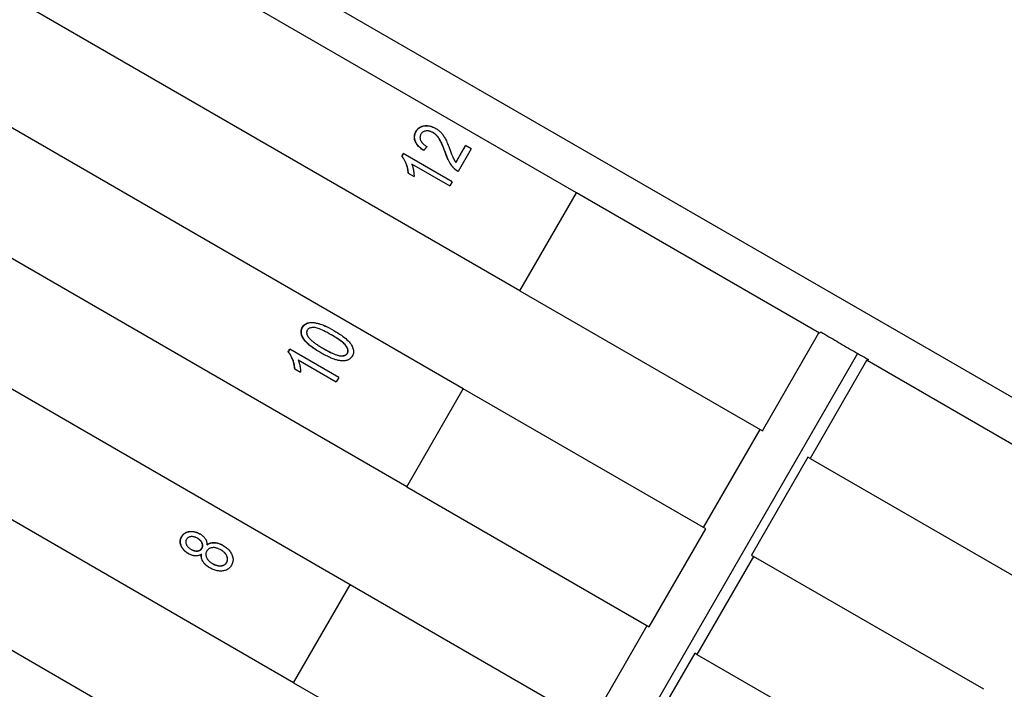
# Model space of a CAD drawing. Header units: millimetres. Extents: x 1993 to 7565, y 908 to 2792.
# Tile 8 of 24: x 2470 to 2505, y 1902 to 1926. Entities that reach past the tile are written whole.
import ezdxf

# ---------------------------------------------------------------- set-up
doc = ezdxf.new("R2010")
doc.units = ezdxf.units.MM
doc.layers.add('DETAIL', color=2, linetype='Continuous')

msp = doc.modelspace()

# ---------------------------------------------------------------- linework, layer by layer
at = {"layer": 'DETAIL'}
for p, q in [((2444.521, 1947.927), (2512.069, 1908.928)), ((2489.939, 1920.038), (2443.797, 1946.678)), ((2487.939, 1916.574), (2441.797, 1943.214)), ((2485.939, 1913.11), (2439.797, 1939.75)), ((2483.939, 1909.645), (2437.797, 1936.286)), ((2481.939, 1906.181), (2435.797, 1932.822)), ((2479.939, 1902.717), (2433.797, 1929.357)), ((2477.939, 1899.253), (2431.797, 1925.893)), ((2484.88, 1922.156), (2484.873, 1922.16)), ((2485.675, 1921.111), (2486.018, 1921.705)), ((2486.222, 1921.587), (2485.759, 1920.786)), ((2486.222, 1921.587), (2486.018, 1921.705)), ((2483.762, 1921.33), (2483.818, 1921.426)), ((2483.771, 1921.325), (2483.762, 1921.33)), ((2485.551, 1920.426), (2483.818, 1921.426)), ((2485.68, 1921.108), (2485.675, 1921.111)), ((2484.114, 1921.056), (2485.465, 1920.276)), ((2483.993, 1920.73), (2484.198, 1920.612)), ((2485.551, 1920.426), (2485.465, 1920.276)), ((2487.939, 1916.574), (2489.939, 1920.038)), ((2498.534, 1915.076), (2489.939, 1920.038)), ((2487.939, 1916.574), (2496.515, 1911.623)), ((2481.279, 1915.011), (2481.272, 1915.015)), ((2496.515, 1911.623), (2498.515, 1915.087)), ((2498.534, 1915.076), (2498.582, 1915.114)), ((2479.748, 1914.41), (2479.804, 1914.506)), ((2481.537, 1913.506), (2479.804, 1914.506)), ((2480.999, 1914.527), (2480.992, 1914.531)), ((2499.883, 1914.359), (2475.606, 1872.31)), ((2479.757, 1914.405), (2479.748, 1914.41)), ((2480.1, 1914.136), (2481.45, 1913.357)), ((2500.271, 1914.14), (2500.223, 1914.101)), ((2479.978, 1913.81), (2480.184, 1913.692)), ((2500.203, 1914.112), (2498.203, 1910.648)), ((2500.223, 1914.101), (2500.203, 1914.112)), ((2508.378, 1909.392), (2500.223, 1914.101)), ((2481.537, 1913.506), (2481.45, 1913.357)), ((2483.939, 1909.645), (2485.939, 1913.11)), ((2494.515, 1908.159), (2485.939, 1913.11)), ((2494.438, 1908.203), (2496.438, 1911.667)), ((2498.126, 1910.692), (2496.126, 1907.228)), ((2498.203, 1910.648), (2498.126, 1910.692)), ((2498.203, 1910.648), (2506.342, 1905.949)), ((2483.939, 1909.645), (2492.515, 1904.694)), ((2492.515, 1904.694), (2494.515, 1908.159)), ((2476.55, 1907.818), (2476.543, 1907.823)), ((2476.882, 1907.593), (2476.875, 1907.597)), ((2476.311, 1907.432), (2476.304, 1907.436)), ((2476.687, 1907.254), (2476.679, 1907.258)), ((2477.371, 1907.411), (2477.365, 1907.415)), ((2496.203, 1907.184), (2494.203, 1903.719)), ((2496.126, 1907.228), (2496.203, 1907.184)), ((2504.342, 1902.485), (2496.203, 1907.184)), ((2477.079, 1906.924), (2477.073, 1906.927)), ((2479.939, 1902.717), (2481.939, 1906.181)), ((2490.515, 1901.23), (2481.939, 1906.181)), ((2490.438, 1901.275), (2492.438, 1904.739)), ((2494.126, 1903.764), (2492.126, 1900.3)), ((2494.203, 1903.719), (2494.126, 1903.764)), ((2494.203, 1903.719), (2502.342, 1899.021)), ((2479.939, 1902.717), (2488.515, 1897.766))]:
    msp.add_line(p, q, dxfattribs=at)
at = {"layer": 'DETAIL', "flags": 128}
for points in [[(2484.54, 1921.527), (2484.502, 1921.553), (2484.467, 1921.579), (2484.434, 1921.606), (2484.403, 1921.633), (2484.374, 1921.66), (2484.348, 1921.688), (2484.324, 1921.716), (2484.302, 1921.744), (2484.282, 1921.772), (2484.265, 1921.801), (2484.25, 1921.83), (2484.238, 1921.859), (2484.228, 1921.888), (2484.22, 1921.917), (2484.214, 1921.947), (2484.211, 1921.976), (2484.21, 1922.005), (2484.212, 1922.034), (2484.215, 1922.063), (2484.221, 1922.092), (2484.23, 1922.121), (2484.241, 1922.15), (2484.254, 1922.179), (2484.269, 1922.208)], [(2484.541, 1921.527), (2484.504, 1921.553), (2484.469, 1921.579), (2484.436, 1921.606), (2484.406, 1921.633), (2484.378, 1921.66), (2484.352, 1921.687), (2484.329, 1921.715), (2484.307, 1921.743), (2484.288, 1921.771), (2484.272, 1921.799), (2484.257, 1921.828), (2484.245, 1921.857), (2484.235, 1921.886), (2484.228, 1921.915), (2484.222, 1921.944), (2484.219, 1921.973), (2484.219, 1922.002), (2484.22, 1922.03), (2484.224, 1922.059), (2484.23, 1922.088), (2484.239, 1922.117), (2484.249, 1922.145), (2484.263, 1922.174), (2484.278, 1922.203)], [(2484.269, 1922.208), (2484.287, 1922.236), (2484.306, 1922.262), (2484.326, 1922.286), (2484.347, 1922.308), (2484.37, 1922.327), (2484.394, 1922.345), (2484.42, 1922.36), (2484.447, 1922.374), (2484.475, 1922.385), (2484.504, 1922.394), (2484.535, 1922.401), (2484.567, 1922.406), (2484.599, 1922.408), (2484.632, 1922.409), (2484.665, 1922.408), (2484.698, 1922.405), (2484.731, 1922.4), (2484.765, 1922.393), (2484.798, 1922.384), (2484.831, 1922.373), (2484.865, 1922.36), (2484.899, 1922.346), (2484.933, 1922.329), (2484.966, 1922.31)], [(2484.278, 1922.203), (2484.295, 1922.231), (2484.314, 1922.257), (2484.334, 1922.281), (2484.356, 1922.302), (2484.378, 1922.322), (2484.402, 1922.34), (2484.427, 1922.355), (2484.454, 1922.368), (2484.482, 1922.38), (2484.511, 1922.389), (2484.541, 1922.396), (2484.573, 1922.401), (2484.606, 1922.403), (2484.638, 1922.404), (2484.671, 1922.403), (2484.704, 1922.401), (2484.737, 1922.396), (2484.77, 1922.389), (2484.803, 1922.38), (2484.836, 1922.37), (2484.87, 1922.357), (2484.903, 1922.343), (2484.937, 1922.326), (2484.97, 1922.308)], [(2484.873, 1922.16), (2484.852, 1922.172), (2484.831, 1922.182), (2484.81, 1922.191), (2484.789, 1922.199), (2484.768, 1922.206), (2484.747, 1922.211), (2484.727, 1922.216), (2484.706, 1922.219), (2484.685, 1922.221), (2484.665, 1922.222), (2484.644, 1922.221), (2484.624, 1922.219), (2484.604, 1922.217), (2484.585, 1922.212), (2484.567, 1922.207), (2484.549, 1922.201), (2484.533, 1922.193), (2484.517, 1922.184), (2484.503, 1922.174), (2484.489, 1922.162), (2484.476, 1922.149), (2484.464, 1922.136), (2484.453, 1922.12), (2484.443, 1922.104)], [(2485.299, 1921.465), (2485.28, 1921.519), (2485.261, 1921.57), (2485.242, 1921.619), (2485.224, 1921.665), (2485.206, 1921.708), (2485.188, 1921.749), (2485.171, 1921.788), (2485.154, 1921.824), (2485.137, 1921.857), (2485.12, 1921.888), (2485.104, 1921.917), (2485.088, 1921.943), (2485.072, 1921.967), (2485.056, 1921.99), (2485.039, 1922.012), (2485.022, 1922.032), (2485.005, 1922.052), (2484.987, 1922.071), (2484.969, 1922.088), (2484.95, 1922.105), (2484.932, 1922.12), (2484.912, 1922.135), (2484.893, 1922.148), (2484.873, 1922.16)], [(2485.306, 1921.461), (2485.287, 1921.515), (2485.268, 1921.566), (2485.249, 1921.615), (2485.231, 1921.661), (2485.213, 1921.704), (2485.195, 1921.745), (2485.178, 1921.784), (2485.161, 1921.82), (2485.144, 1921.853), (2485.127, 1921.884), (2485.111, 1921.913), (2485.095, 1921.938), (2485.08, 1921.962), (2485.063, 1921.985), (2485.047, 1922.007), (2485.03, 1922.028), (2485.012, 1922.048), (2484.995, 1922.067), (2484.977, 1922.084), (2484.958, 1922.101), (2484.939, 1922.116), (2484.92, 1922.13), (2484.9, 1922.144), (2484.88, 1922.156)], [(2484.966, 1922.31), (2484.992, 1922.295), (2485.017, 1922.279), (2485.041, 1922.261), (2485.065, 1922.243), (2485.088, 1922.225), (2485.11, 1922.205), (2485.132, 1922.184), (2485.153, 1922.163), (2485.174, 1922.14), (2485.194, 1922.116), (2485.214, 1922.091), (2485.233, 1922.064), (2485.252, 1922.036), (2485.27, 1922.006), (2485.289, 1921.975), (2485.307, 1921.942), (2485.325, 1921.907), (2485.344, 1921.867), (2485.364, 1921.823), (2485.385, 1921.775), (2485.407, 1921.722), (2485.43, 1921.665), (2485.453, 1921.603), (2485.478, 1921.538)], [(2484.443, 1922.104), (2484.433, 1922.086), (2484.425, 1922.068), (2484.419, 1922.049), (2484.414, 1922.031), (2484.411, 1922.012), (2484.409, 1921.994), (2484.41, 1921.975), (2484.411, 1921.956), (2484.415, 1921.937), (2484.42, 1921.918), (2484.427, 1921.898), (2484.435, 1921.879), (2484.445, 1921.859), (2484.456, 1921.84), (2484.469, 1921.822), (2484.484, 1921.803), (2484.499, 1921.785), (2484.517, 1921.767), (2484.535, 1921.75), (2484.556, 1921.733), (2484.577, 1921.716), (2484.6, 1921.699), (2484.625, 1921.683), (2484.651, 1921.667)], [(2484.651, 1921.667), (2484.646, 1921.661), (2484.642, 1921.655), (2484.637, 1921.649), (2484.633, 1921.643), (2484.628, 1921.638), (2484.623, 1921.632), (2484.619, 1921.626), (2484.614, 1921.62), (2484.61, 1921.614), (2484.605, 1921.608), (2484.6, 1921.603), (2484.596, 1921.597), (2484.591, 1921.591), (2484.586, 1921.585), (2484.582, 1921.579), (2484.577, 1921.573), (2484.573, 1921.568), (2484.568, 1921.562), (2484.563, 1921.556), (2484.559, 1921.55), (2484.554, 1921.544), (2484.55, 1921.538), (2484.545, 1921.532), (2484.54, 1921.527)], [(2485.621, 1920.888), (2485.605, 1920.905), (2485.589, 1920.922), (2485.573, 1920.94), (2485.558, 1920.958), (2485.543, 1920.976), (2485.528, 1920.995), (2485.514, 1921.015), (2485.5, 1921.035), (2485.487, 1921.055), (2485.474, 1921.076), (2485.461, 1921.097), (2485.448, 1921.119), (2485.436, 1921.142), (2485.424, 1921.166), (2485.412, 1921.191), (2485.399, 1921.217), (2485.387, 1921.244), (2485.374, 1921.272), (2485.362, 1921.302), (2485.35, 1921.332), (2485.337, 1921.364), (2485.325, 1921.396), (2485.312, 1921.43), (2485.299, 1921.465)], [(2485.627, 1920.885), (2485.611, 1920.902), (2485.595, 1920.919), (2485.579, 1920.936), (2485.564, 1920.954), (2485.549, 1920.973), (2485.534, 1920.992), (2485.52, 1921.011), (2485.506, 1921.031), (2485.493, 1921.052), (2485.48, 1921.073), (2485.467, 1921.094), (2485.454, 1921.116), (2485.442, 1921.139), (2485.43, 1921.162), (2485.418, 1921.187), (2485.405, 1921.213), (2485.393, 1921.24), (2485.381, 1921.269), (2485.368, 1921.298), (2485.356, 1921.328), (2485.343, 1921.36), (2485.331, 1921.393), (2485.318, 1921.426), (2485.306, 1921.461)], [(2485.478, 1921.538), (2485.492, 1921.501), (2485.504, 1921.467), (2485.516, 1921.434), (2485.528, 1921.404), (2485.538, 1921.376), (2485.548, 1921.35), (2485.558, 1921.326), (2485.567, 1921.305), (2485.575, 1921.286), (2485.582, 1921.268), (2485.589, 1921.253), (2485.596, 1921.24), (2485.601, 1921.229), (2485.608, 1921.217), (2485.614, 1921.206), (2485.62, 1921.195), (2485.627, 1921.184), (2485.633, 1921.173), (2485.64, 1921.162), (2485.646, 1921.152), (2485.653, 1921.141), (2485.66, 1921.131), (2485.667, 1921.121), (2485.675, 1921.111)], [(2485.68, 1921.108), (2485.695, 1921.133), (2485.709, 1921.157), (2485.723, 1921.182), (2485.737, 1921.207), (2485.752, 1921.232), (2485.766, 1921.256), (2485.78, 1921.281), (2485.795, 1921.306), (2485.809, 1921.331), (2485.823, 1921.355), (2485.837, 1921.38), (2485.852, 1921.405), (2485.866, 1921.43), (2485.88, 1921.454), (2485.895, 1921.479), (2485.909, 1921.504), (2485.923, 1921.529), (2485.937, 1921.553), (2485.952, 1921.578), (2485.966, 1921.603), (2485.98, 1921.628), (2485.995, 1921.652), (2486.009, 1921.677), (2486.023, 1921.702)], [(2483.993, 1920.73), (2483.991, 1920.759), (2483.988, 1920.787), (2483.984, 1920.816), (2483.979, 1920.844), (2483.974, 1920.872), (2483.968, 1920.9), (2483.962, 1920.928), (2483.954, 1920.955), (2483.946, 1920.983), (2483.937, 1921.01), (2483.927, 1921.037), (2483.917, 1921.065), (2483.906, 1921.091), (2483.895, 1921.117), (2483.883, 1921.142), (2483.871, 1921.166), (2483.859, 1921.19), (2483.846, 1921.212), (2483.833, 1921.234), (2483.819, 1921.255), (2483.806, 1921.275), (2483.792, 1921.294), (2483.777, 1921.312), (2483.762, 1921.33)], [(2483.771, 1921.325), (2483.773, 1921.329), (2483.776, 1921.333), (2483.778, 1921.337), (2483.78, 1921.341), (2483.783, 1921.345), (2483.785, 1921.349), (2483.787, 1921.353), (2483.79, 1921.357), (2483.792, 1921.361), (2483.794, 1921.365), (2483.797, 1921.369), (2483.799, 1921.373), (2483.801, 1921.377), (2483.804, 1921.381), (2483.806, 1921.385), (2483.808, 1921.389), (2483.81, 1921.393), (2483.813, 1921.397), (2483.815, 1921.401), (2483.817, 1921.405), (2483.82, 1921.409), (2483.822, 1921.413), (2483.824, 1921.417), (2483.827, 1921.421)], [(2484.001, 1920.726), (2483.998, 1920.754), (2483.995, 1920.783), (2483.992, 1920.811), (2483.987, 1920.839), (2483.982, 1920.867), (2483.976, 1920.895), (2483.97, 1920.923), (2483.962, 1920.951), (2483.954, 1920.978), (2483.945, 1921.006), (2483.935, 1921.033), (2483.925, 1921.06), (2483.914, 1921.087), (2483.903, 1921.112), (2483.891, 1921.137), (2483.879, 1921.161), (2483.867, 1921.185), (2483.854, 1921.207), (2483.841, 1921.229), (2483.828, 1921.25), (2483.814, 1921.27), (2483.8, 1921.289), (2483.786, 1921.307), (2483.771, 1921.325)], [(2484.114, 1921.056), (2484.121, 1921.04), (2484.128, 1921.023), (2484.134, 1921.006), (2484.14, 1920.989), (2484.145, 1920.971), (2484.151, 1920.952), (2484.156, 1920.933), (2484.161, 1920.914), (2484.166, 1920.894), (2484.17, 1920.874), (2484.175, 1920.853), (2484.179, 1920.832), (2484.182, 1920.81), (2484.185, 1920.79), (2484.188, 1920.77), (2484.191, 1920.75), (2484.193, 1920.731), (2484.195, 1920.712), (2484.196, 1920.694), (2484.197, 1920.677), (2484.198, 1920.66), (2484.198, 1920.643), (2484.198, 1920.627), (2484.198, 1920.612)], [(2485.759, 1920.786), (2485.753, 1920.79), (2485.746, 1920.793), (2485.74, 1920.797), (2485.734, 1920.801), (2485.728, 1920.805), (2485.722, 1920.808), (2485.715, 1920.812), (2485.71, 1920.816), (2485.704, 1920.82), (2485.698, 1920.825), (2485.692, 1920.829), (2485.686, 1920.833), (2485.68, 1920.837), (2485.675, 1920.842), (2485.669, 1920.846), (2485.664, 1920.851), (2485.658, 1920.855), (2485.653, 1920.86), (2485.647, 1920.864), (2485.642, 1920.869), (2485.637, 1920.874), (2485.632, 1920.879), (2485.627, 1920.883), (2485.621, 1920.888)], [(2485.752, 1920.79), (2485.746, 1920.794), (2485.74, 1920.797), (2485.734, 1920.801), (2485.729, 1920.804), (2485.723, 1920.808), (2485.718, 1920.811), (2485.712, 1920.815), (2485.707, 1920.819), (2485.702, 1920.823), (2485.696, 1920.826), (2485.691, 1920.83), (2485.686, 1920.834), (2485.681, 1920.838), (2485.676, 1920.842), (2485.67, 1920.846), (2485.665, 1920.85), (2485.66, 1920.855), (2485.656, 1920.859), (2485.651, 1920.863), (2485.646, 1920.867), (2485.641, 1920.872), (2485.636, 1920.876), (2485.632, 1920.881), (2485.627, 1920.885)], [(2480.904, 1914.378), (2480.83, 1914.422), (2480.76, 1914.465), (2480.695, 1914.507), (2480.634, 1914.549), (2480.578, 1914.589), (2480.526, 1914.629), (2480.479, 1914.668), (2480.436, 1914.707), (2480.398, 1914.745), (2480.363, 1914.782), (2480.331, 1914.82), (2480.303, 1914.857), (2480.278, 1914.894), (2480.257, 1914.931), (2480.239, 1914.968), (2480.225, 1915.004), (2480.214, 1915.04), (2480.208, 1915.076), (2480.205, 1915.111), (2480.207, 1915.146), (2480.212, 1915.181), (2480.221, 1915.215), (2480.235, 1915.249), (2480.252, 1915.283)], [(2480.904, 1914.378), (2480.831, 1914.421), (2480.761, 1914.464), (2480.697, 1914.506), (2480.637, 1914.547), (2480.581, 1914.588), (2480.53, 1914.628), (2480.484, 1914.666), (2480.442, 1914.705), (2480.404, 1914.742), (2480.369, 1914.78), (2480.338, 1914.817), (2480.31, 1914.854), (2480.286, 1914.891), (2480.265, 1914.928), (2480.247, 1914.964), (2480.233, 1915), (2480.223, 1915.036), (2480.216, 1915.072), (2480.214, 1915.107), (2480.215, 1915.142), (2480.221, 1915.176), (2480.23, 1915.21), (2480.243, 1915.244), (2480.26, 1915.278)], [(2480.252, 1915.283), (2480.272, 1915.313), (2480.294, 1915.341), (2480.318, 1915.365), (2480.345, 1915.387), (2480.374, 1915.405), (2480.406, 1915.421), (2480.44, 1915.433), (2480.475, 1915.442), (2480.513, 1915.449), (2480.553, 1915.452), (2480.594, 1915.452), (2480.637, 1915.45), (2480.683, 1915.444), (2480.73, 1915.436), (2480.779, 1915.425), (2480.83, 1915.412), (2480.883, 1915.396), (2480.937, 1915.377), (2480.995, 1915.354), (2481.058, 1915.327), (2481.126, 1915.295), (2481.2, 1915.258), (2481.278, 1915.216), (2481.361, 1915.169)], [(2480.26, 1915.278), (2480.28, 1915.308), (2480.302, 1915.336), (2480.327, 1915.36), (2480.353, 1915.381), (2480.382, 1915.4), (2480.414, 1915.415), (2480.447, 1915.428), (2480.483, 1915.437), (2480.52, 1915.444), (2480.56, 1915.447), (2480.601, 1915.448), (2480.644, 1915.445), (2480.689, 1915.44), (2480.736, 1915.432), (2480.784, 1915.421), (2480.835, 1915.408), (2480.887, 1915.392), (2480.942, 1915.374), (2480.999, 1915.352), (2481.061, 1915.325), (2481.129, 1915.293), (2481.201, 1915.256), (2481.278, 1915.215), (2481.361, 1915.169)], [(2480.425, 1915.179), (2480.42, 1915.17), (2480.416, 1915.162), (2480.413, 1915.153), (2480.41, 1915.144), (2480.407, 1915.135), (2480.405, 1915.126), (2480.403, 1915.117), (2480.402, 1915.108), (2480.402, 1915.098), (2480.402, 1915.089), (2480.402, 1915.079), (2480.403, 1915.069), (2480.404, 1915.06), (2480.406, 1915.05), (2480.409, 1915.04), (2480.412, 1915.029), (2480.415, 1915.019), (2480.419, 1915.009), (2480.424, 1914.998), (2480.429, 1914.988), (2480.434, 1914.977), (2480.44, 1914.966), (2480.447, 1914.955), (2480.454, 1914.944)], [(2481.272, 1915.015), (2481.203, 1915.055), (2481.137, 1915.091), (2481.074, 1915.124), (2481.015, 1915.153), (2480.96, 1915.18), (2480.907, 1915.203), (2480.859, 1915.223), (2480.813, 1915.239), (2480.771, 1915.252), (2480.733, 1915.262), (2480.697, 1915.269), (2480.666, 1915.272), (2480.636, 1915.273), (2480.609, 1915.273), (2480.583, 1915.271), (2480.559, 1915.267), (2480.536, 1915.261), (2480.515, 1915.254), (2480.496, 1915.246), (2480.479, 1915.236), (2480.463, 1915.224), (2480.448, 1915.211), (2480.436, 1915.196), (2480.425, 1915.179)], [(2481.361, 1915.169), (2481.434, 1915.125), (2481.504, 1915.082), (2481.569, 1915.04), (2481.629, 1914.999), (2481.685, 1914.959), (2481.737, 1914.919), (2481.784, 1914.88), (2481.827, 1914.842), (2481.865, 1914.804), (2481.9, 1914.766), (2481.932, 1914.729), (2481.961, 1914.691), (2481.985, 1914.654), (2482.007, 1914.617), (2482.025, 1914.58), (2482.039, 1914.544), (2482.05, 1914.507), (2482.057, 1914.471), (2482.059, 1914.436), (2482.058, 1914.401), (2482.053, 1914.366), (2482.044, 1914.332), (2482.031, 1914.299), (2482.014, 1914.265)], [(2480.454, 1914.944), (2480.464, 1914.93), (2480.475, 1914.915), (2480.487, 1914.901), (2480.501, 1914.886), (2480.515, 1914.871), (2480.53, 1914.855), (2480.547, 1914.84), (2480.564, 1914.824), (2480.583, 1914.807), (2480.603, 1914.791), (2480.624, 1914.774), (2480.645, 1914.757), (2480.668, 1914.74), (2480.692, 1914.722), (2480.718, 1914.704), (2480.744, 1914.686), (2480.771, 1914.668), (2480.799, 1914.649), (2480.829, 1914.63), (2480.859, 1914.611), (2480.891, 1914.591), (2480.924, 1914.571), (2480.958, 1914.551), (2480.992, 1914.531)], [(2481.84, 1914.366), (2481.848, 1914.383), (2481.855, 1914.401), (2481.859, 1914.42), (2481.861, 1914.439), (2481.861, 1914.459), (2481.859, 1914.48), (2481.854, 1914.501), (2481.847, 1914.523), (2481.838, 1914.546), (2481.827, 1914.57), (2481.814, 1914.594), (2481.798, 1914.619), (2481.779, 1914.645), (2481.755, 1914.672), (2481.727, 1914.7), (2481.695, 1914.73), (2481.658, 1914.761), (2481.616, 1914.794), (2481.57, 1914.827), (2481.52, 1914.862), (2481.464, 1914.899), (2481.405, 1914.936), (2481.341, 1914.975), (2481.272, 1915.015)], [(2481.845, 1914.362), (2481.854, 1914.38), (2481.861, 1914.398), (2481.865, 1914.416), (2481.867, 1914.436), (2481.867, 1914.456), (2481.864, 1914.476), (2481.86, 1914.498), (2481.853, 1914.52), (2481.844, 1914.543), (2481.833, 1914.566), (2481.819, 1914.59), (2481.804, 1914.615), (2481.785, 1914.641), (2481.761, 1914.668), (2481.733, 1914.697), (2481.701, 1914.727), (2481.664, 1914.758), (2481.622, 1914.79), (2481.576, 1914.824), (2481.526, 1914.859), (2481.471, 1914.895), (2481.412, 1914.932), (2481.348, 1914.971), (2481.279, 1915.011)], [(2498.582, 1915.114), (2498.652, 1915.073), (2498.722, 1915.032), (2498.792, 1914.99), (2498.862, 1914.949), (2498.932, 1914.908), (2499.002, 1914.867), (2499.072, 1914.826), (2499.143, 1914.785), (2499.213, 1914.744), (2499.283, 1914.704), (2499.353, 1914.663), (2499.424, 1914.622), (2499.494, 1914.582), (2499.564, 1914.541), (2499.635, 1914.501), (2499.705, 1914.46), (2499.776, 1914.42), (2499.847, 1914.38), (2499.917, 1914.34), (2499.988, 1914.299), (2500.058, 1914.259), (2500.129, 1914.219), (2500.2, 1914.179), (2500.271, 1914.14)], [(2479.757, 1914.405), (2479.759, 1914.409), (2479.761, 1914.413), (2479.764, 1914.417), (2479.766, 1914.421), (2479.768, 1914.425), (2479.771, 1914.429), (2479.773, 1914.433), (2479.775, 1914.437), (2479.777, 1914.441), (2479.78, 1914.445), (2479.782, 1914.449), (2479.784, 1914.453), (2479.787, 1914.457), (2479.789, 1914.461), (2479.791, 1914.465), (2479.794, 1914.469), (2479.796, 1914.473), (2479.798, 1914.477), (2479.801, 1914.481), (2479.803, 1914.485), (2479.805, 1914.489), (2479.808, 1914.493), (2479.81, 1914.497), (2479.812, 1914.501)], [(2480.992, 1914.531), (2481.062, 1914.492), (2481.128, 1914.455), (2481.19, 1914.423), (2481.249, 1914.393), (2481.305, 1914.367), (2481.357, 1914.344), (2481.406, 1914.324), (2481.452, 1914.307), (2481.494, 1914.294), (2481.533, 1914.284), (2481.568, 1914.277), (2481.6, 1914.274), (2481.629, 1914.273), (2481.657, 1914.273), (2481.682, 1914.275), (2481.707, 1914.279), (2481.729, 1914.284), (2481.75, 1914.291), (2481.769, 1914.3), (2481.787, 1914.31), (2481.802, 1914.321), (2481.817, 1914.335), (2481.829, 1914.349), (2481.84, 1914.366)], [(2480.999, 1914.527), (2481.069, 1914.488), (2481.134, 1914.452), (2481.197, 1914.419), (2481.256, 1914.389), (2481.312, 1914.363), (2481.364, 1914.34), (2481.413, 1914.32), (2481.458, 1914.304), (2481.5, 1914.29), (2481.539, 1914.28), (2481.574, 1914.274), (2481.606, 1914.27), (2481.635, 1914.269), (2481.662, 1914.27), (2481.688, 1914.272), (2481.712, 1914.276), (2481.735, 1914.281), (2481.756, 1914.288), (2481.775, 1914.296), (2481.792, 1914.306), (2481.808, 1914.318), (2481.822, 1914.331), (2481.835, 1914.346), (2481.845, 1914.362)], [(2479.978, 1913.81), (2479.976, 1913.839), (2479.973, 1913.867), (2479.969, 1913.896), (2479.965, 1913.924), (2479.96, 1913.952), (2479.954, 1913.98), (2479.947, 1914.008), (2479.94, 1914.035), (2479.931, 1914.063), (2479.922, 1914.09), (2479.913, 1914.118), (2479.902, 1914.145), (2479.891, 1914.171), (2479.88, 1914.197), (2479.868, 1914.222), (2479.856, 1914.246), (2479.844, 1914.27), (2479.831, 1914.292), (2479.818, 1914.314), (2479.805, 1914.335), (2479.791, 1914.355), (2479.777, 1914.374), (2479.763, 1914.392), (2479.748, 1914.41)], [(2479.986, 1913.806), (2479.984, 1913.834), (2479.981, 1913.863), (2479.977, 1913.891), (2479.973, 1913.919), (2479.968, 1913.947), (2479.962, 1913.975), (2479.955, 1914.003), (2479.948, 1914.031), (2479.94, 1914.058), (2479.931, 1914.086), (2479.921, 1914.113), (2479.911, 1914.14), (2479.9, 1914.167), (2479.888, 1914.192), (2479.877, 1914.217), (2479.865, 1914.242), (2479.852, 1914.265), (2479.84, 1914.287), (2479.827, 1914.309), (2479.813, 1914.33), (2479.8, 1914.35), (2479.786, 1914.369), (2479.771, 1914.387), (2479.757, 1914.405)], [(2480.1, 1914.136), (2480.107, 1914.12), (2480.113, 1914.103), (2480.119, 1914.086), (2480.125, 1914.069), (2480.131, 1914.051), (2480.136, 1914.032), (2480.142, 1914.013), (2480.147, 1913.994), (2480.151, 1913.974), (2480.156, 1913.954), (2480.16, 1913.933), (2480.164, 1913.912), (2480.168, 1913.891), (2480.171, 1913.87), (2480.174, 1913.85), (2480.176, 1913.83), (2480.179, 1913.811), (2480.18, 1913.793), (2480.182, 1913.774), (2480.183, 1913.757), (2480.184, 1913.74), (2480.184, 1913.723), (2480.184, 1913.707), (2480.184, 1913.692)], [(2481.677, 1914.092), (2481.652, 1914.093), (2481.627, 1914.095), (2481.602, 1914.098), (2481.575, 1914.101), (2481.548, 1914.106), (2481.521, 1914.112), (2481.492, 1914.119), (2481.463, 1914.126), (2481.433, 1914.135), (2481.403, 1914.144), (2481.372, 1914.155), (2481.34, 1914.166), (2481.307, 1914.179), (2481.274, 1914.192), (2481.24, 1914.206), (2481.206, 1914.221), (2481.17, 1914.238), (2481.134, 1914.255), (2481.098, 1914.273), (2481.06, 1914.292), (2481.022, 1914.312), (2480.984, 1914.333), (2480.944, 1914.355), (2480.904, 1914.378)], [(2482.014, 1914.265), (2482.005, 1914.251), (2481.996, 1914.237), (2481.986, 1914.224), (2481.976, 1914.212), (2481.966, 1914.2), (2481.955, 1914.189), (2481.943, 1914.178), (2481.931, 1914.168), (2481.919, 1914.159), (2481.906, 1914.15), (2481.893, 1914.142), (2481.879, 1914.134), (2481.864, 1914.127), (2481.85, 1914.121), (2481.834, 1914.115), (2481.819, 1914.11), (2481.803, 1914.106), (2481.786, 1914.102), (2481.769, 1914.099), (2481.751, 1914.096), (2481.733, 1914.094), (2481.715, 1914.093), (2481.696, 1914.092), (2481.677, 1914.092)], [(2476.223, 1907.279), (2476.193, 1907.297), (2476.164, 1907.317), (2476.136, 1907.337), (2476.11, 1907.358), (2476.086, 1907.38), (2476.064, 1907.402), (2476.043, 1907.426), (2476.023, 1907.45), (2476.006, 1907.476), (2475.989, 1907.502), (2475.975, 1907.528), (2475.962, 1907.556), (2475.951, 1907.584), (2475.942, 1907.612), (2475.935, 1907.64), (2475.931, 1907.668), (2475.929, 1907.695), (2475.93, 1907.722), (2475.932, 1907.749), (2475.937, 1907.776), (2475.944, 1907.803), (2475.954, 1907.83), (2475.965, 1907.856), (2475.979, 1907.882)], [(2476.227, 1907.276), (2476.197, 1907.295), (2476.168, 1907.314), (2476.141, 1907.334), (2476.116, 1907.355), (2476.092, 1907.377), (2476.07, 1907.4), (2476.049, 1907.423), (2476.03, 1907.448), (2476.013, 1907.473), (2475.997, 1907.499), (2475.982, 1907.526), (2475.969, 1907.553), (2475.959, 1907.581), (2475.95, 1907.609), (2475.944, 1907.636), (2475.94, 1907.664), (2475.938, 1907.691), (2475.938, 1907.718), (2475.941, 1907.745), (2475.946, 1907.772), (2475.953, 1907.799), (2475.962, 1907.825), (2475.974, 1907.851), (2475.988, 1907.877)], [(2475.979, 1907.882), (2475.995, 1907.908), (2476.013, 1907.932), (2476.031, 1907.954), (2476.051, 1907.973), (2476.073, 1907.991), (2476.095, 1908.007), (2476.119, 1908.021), (2476.144, 1908.034), (2476.171, 1908.044), (2476.198, 1908.052), (2476.228, 1908.059), (2476.258, 1908.063), (2476.289, 1908.066), (2476.32, 1908.066), (2476.351, 1908.065), (2476.382, 1908.063), (2476.414, 1908.058), (2476.445, 1908.052), (2476.476, 1908.043), (2476.507, 1908.033), (2476.538, 1908.022), (2476.57, 1908.008), (2476.601, 1907.993), (2476.632, 1907.975)], [(2475.988, 1907.877), (2476.004, 1907.903), (2476.021, 1907.927), (2476.04, 1907.948), (2476.059, 1907.968), (2476.081, 1907.986), (2476.103, 1908.002), (2476.127, 1908.016), (2476.152, 1908.028), (2476.178, 1908.039), (2476.205, 1908.047), (2476.234, 1908.053), (2476.264, 1908.058), (2476.295, 1908.061), (2476.326, 1908.062), (2476.357, 1908.061), (2476.388, 1908.058), (2476.419, 1908.054), (2476.45, 1908.048), (2476.481, 1908.04), (2476.512, 1908.03), (2476.543, 1908.018), (2476.574, 1908.005), (2476.605, 1907.99), (2476.636, 1907.973)], [(2476.543, 1907.823), (2476.523, 1907.834), (2476.504, 1907.843), (2476.485, 1907.852), (2476.466, 1907.859), (2476.447, 1907.865), (2476.428, 1907.87), (2476.409, 1907.875), (2476.39, 1907.878), (2476.371, 1907.88), (2476.352, 1907.881), (2476.334, 1907.881), (2476.315, 1907.88), (2476.297, 1907.877), (2476.279, 1907.874), (2476.263, 1907.87), (2476.247, 1907.864), (2476.233, 1907.858), (2476.219, 1907.851), (2476.206, 1907.842), (2476.194, 1907.833), (2476.183, 1907.822), (2476.172, 1907.811), (2476.163, 1907.798), (2476.154, 1907.785)], [(2476.632, 1907.975), (2476.652, 1907.964), (2476.671, 1907.952), (2476.689, 1907.939), (2476.706, 1907.926), (2476.722, 1907.913), (2476.738, 1907.9), (2476.753, 1907.886), (2476.767, 1907.871), (2476.78, 1907.857), (2476.793, 1907.842), (2476.804, 1907.826), (2476.815, 1907.811), (2476.825, 1907.795), (2476.834, 1907.778), (2476.843, 1907.762), (2476.85, 1907.745), (2476.856, 1907.727), (2476.862, 1907.71), (2476.866, 1907.692), (2476.87, 1907.673), (2476.873, 1907.655), (2476.875, 1907.636), (2476.875, 1907.617), (2476.875, 1907.597)], [(2476.154, 1907.785), (2476.147, 1907.77), (2476.14, 1907.756), (2476.135, 1907.741), (2476.132, 1907.726), (2476.13, 1907.711), (2476.129, 1907.695), (2476.129, 1907.68), (2476.13, 1907.664), (2476.133, 1907.648), (2476.138, 1907.632), (2476.143, 1907.615), (2476.15, 1907.599), (2476.158, 1907.582), (2476.167, 1907.566), (2476.177, 1907.551), (2476.188, 1907.536), (2476.199, 1907.522), (2476.211, 1907.508), (2476.225, 1907.495), (2476.239, 1907.482), (2476.254, 1907.47), (2476.269, 1907.458), (2476.286, 1907.447), (2476.304, 1907.436)], [(2476.695, 1907.474), (2476.703, 1907.489), (2476.71, 1907.504), (2476.715, 1907.518), (2476.718, 1907.534), (2476.721, 1907.549), (2476.722, 1907.564), (2476.721, 1907.58), (2476.72, 1907.595), (2476.717, 1907.611), (2476.713, 1907.627), (2476.707, 1907.644), (2476.7, 1907.66), (2476.692, 1907.676), (2476.683, 1907.692), (2476.673, 1907.707), (2476.662, 1907.722), (2476.65, 1907.736), (2476.638, 1907.75), (2476.624, 1907.763), (2476.61, 1907.776), (2476.594, 1907.789), (2476.578, 1907.8), (2476.561, 1907.812), (2476.543, 1907.823)], [(2476.703, 1907.47), (2476.71, 1907.485), (2476.717, 1907.499), (2476.722, 1907.514), (2476.726, 1907.529), (2476.728, 1907.545), (2476.729, 1907.56), (2476.729, 1907.575), (2476.727, 1907.591), (2476.724, 1907.607), (2476.72, 1907.623), (2476.714, 1907.639), (2476.707, 1907.656), (2476.699, 1907.672), (2476.69, 1907.687), (2476.681, 1907.703), (2476.67, 1907.717), (2476.658, 1907.732), (2476.645, 1907.746), (2476.632, 1907.759), (2476.617, 1907.772), (2476.602, 1907.784), (2476.586, 1907.796), (2476.568, 1907.807), (2476.55, 1907.818)], [(2476.875, 1907.597), (2476.895, 1907.61), (2476.915, 1907.622), (2476.935, 1907.632), (2476.956, 1907.642), (2476.977, 1907.65), (2476.999, 1907.656), (2477.022, 1907.662), (2477.044, 1907.666), (2477.068, 1907.669), (2477.091, 1907.671), (2477.116, 1907.671), (2477.14, 1907.671), (2477.165, 1907.669), (2477.191, 1907.665), (2477.216, 1907.661), (2477.241, 1907.656), (2477.267, 1907.649), (2477.293, 1907.641), (2477.319, 1907.632), (2477.345, 1907.622), (2477.371, 1907.611), (2477.398, 1907.598), (2477.424, 1907.585), (2477.451, 1907.57)], [(2476.882, 1907.593), (2476.902, 1907.606), (2476.922, 1907.618), (2476.942, 1907.628), (2476.963, 1907.637), (2476.984, 1907.645), (2477.006, 1907.652), (2477.028, 1907.658), (2477.05, 1907.662), (2477.074, 1907.665), (2477.097, 1907.667), (2477.121, 1907.667), (2477.146, 1907.667), (2477.171, 1907.665), (2477.196, 1907.662), (2477.221, 1907.658), (2477.246, 1907.652), (2477.272, 1907.646), (2477.297, 1907.638), (2477.323, 1907.629), (2477.349, 1907.619), (2477.375, 1907.608), (2477.401, 1907.596), (2477.427, 1907.582), (2477.454, 1907.568)], [(2477.451, 1907.57), (2477.487, 1907.548), (2477.521, 1907.525), (2477.553, 1907.501), (2477.583, 1907.477), (2477.612, 1907.451), (2477.638, 1907.425), (2477.663, 1907.397), (2477.686, 1907.368), (2477.707, 1907.339), (2477.726, 1907.308), (2477.744, 1907.277), (2477.759, 1907.245), (2477.772, 1907.212), (2477.783, 1907.179), (2477.791, 1907.147), (2477.796, 1907.115), (2477.799, 1907.084), (2477.799, 1907.052), (2477.796, 1907.021), (2477.791, 1906.99), (2477.783, 1906.959), (2477.773, 1906.929), (2477.759, 1906.899), (2477.744, 1906.869)], [(2476.679, 1907.258), (2476.662, 1907.248), (2476.645, 1907.239), (2476.628, 1907.23), (2476.61, 1907.223), (2476.592, 1907.217), (2476.574, 1907.212), (2476.556, 1907.207), (2476.537, 1907.204), (2476.519, 1907.202), (2476.5, 1907.2), (2476.481, 1907.2), (2476.462, 1907.201), (2476.443, 1907.202), (2476.423, 1907.205), (2476.404, 1907.208), (2476.384, 1907.212), (2476.364, 1907.217), (2476.345, 1907.223), (2476.325, 1907.23), (2476.305, 1907.238), (2476.284, 1907.247), (2476.264, 1907.257), (2476.244, 1907.267), (2476.223, 1907.279)], [(2476.304, 1907.436), (2476.324, 1907.425), (2476.344, 1907.415), (2476.364, 1907.406), (2476.384, 1907.398), (2476.403, 1907.392), (2476.423, 1907.386), (2476.442, 1907.381), (2476.461, 1907.378), (2476.48, 1907.376), (2476.498, 1907.375), (2476.517, 1907.375), (2476.535, 1907.376), (2476.553, 1907.378), (2476.57, 1907.381), (2476.586, 1907.386), (2476.601, 1907.391), (2476.616, 1907.398), (2476.63, 1907.405), (2476.643, 1907.414), (2476.655, 1907.424), (2476.666, 1907.435), (2476.677, 1907.447), (2476.687, 1907.46), (2476.695, 1907.474)], [(2476.311, 1907.432), (2476.332, 1907.421), (2476.352, 1907.411), (2476.372, 1907.402), (2476.391, 1907.394), (2476.411, 1907.387), (2476.43, 1907.382), (2476.449, 1907.377), (2476.468, 1907.374), (2476.487, 1907.371), (2476.506, 1907.37), (2476.524, 1907.37), (2476.543, 1907.371), (2476.56, 1907.374), (2476.577, 1907.377), (2476.593, 1907.381), (2476.609, 1907.387), (2476.623, 1907.393), (2476.637, 1907.401), (2476.65, 1907.41), (2476.662, 1907.42), (2476.674, 1907.431), (2476.684, 1907.443), (2476.694, 1907.456), (2476.703, 1907.47)], [(2476.983, 1906.775), (2476.956, 1906.791), (2476.929, 1906.808), (2476.904, 1906.825), (2476.881, 1906.843), (2476.858, 1906.861), (2476.837, 1906.879), (2476.817, 1906.898), (2476.798, 1906.917), (2476.781, 1906.937), (2476.764, 1906.957), (2476.749, 1906.977), (2476.735, 1906.998), (2476.723, 1907.019), (2476.712, 1907.04), (2476.702, 1907.061), (2476.694, 1907.083), (2476.687, 1907.104), (2476.682, 1907.126), (2476.678, 1907.148), (2476.675, 1907.169), (2476.674, 1907.191), (2476.675, 1907.214), (2476.676, 1907.236), (2476.679, 1907.258)], [(2476.986, 1906.773), (2476.959, 1906.789), (2476.933, 1906.806), (2476.908, 1906.823), (2476.885, 1906.841), (2476.863, 1906.859), (2476.842, 1906.877), (2476.822, 1906.896), (2476.803, 1906.915), (2476.786, 1906.934), (2476.77, 1906.954), (2476.755, 1906.974), (2476.741, 1906.995), (2476.729, 1907.016), (2476.718, 1907.037), (2476.709, 1907.058), (2476.701, 1907.079), (2476.694, 1907.101), (2476.689, 1907.122), (2476.685, 1907.144), (2476.682, 1907.166), (2476.681, 1907.188), (2476.682, 1907.21), (2476.683, 1907.232), (2476.687, 1907.254)], [(2476.867, 1907.37), (2476.857, 1907.352), (2476.85, 1907.334), (2476.844, 1907.316), (2476.84, 1907.297), (2476.837, 1907.278), (2476.836, 1907.259), (2476.837, 1907.24), (2476.839, 1907.22), (2476.843, 1907.2), (2476.849, 1907.18), (2476.856, 1907.16), (2476.865, 1907.139), (2476.875, 1907.118), (2476.887, 1907.098), (2476.9, 1907.078), (2476.914, 1907.059), (2476.93, 1907.041), (2476.946, 1907.023), (2476.964, 1907.006), (2476.984, 1906.989), (2477.004, 1906.973), (2477.026, 1906.957), (2477.049, 1906.942), (2477.073, 1906.927)], [(2477.365, 1907.415), (2477.339, 1907.429), (2477.314, 1907.442), (2477.289, 1907.453), (2477.264, 1907.463), (2477.239, 1907.471), (2477.214, 1907.478), (2477.19, 1907.484), (2477.165, 1907.488), (2477.141, 1907.491), (2477.117, 1907.492), (2477.093, 1907.492), (2477.07, 1907.49), (2477.047, 1907.488), (2477.025, 1907.483), (2477.004, 1907.478), (2476.984, 1907.471), (2476.966, 1907.463), (2476.948, 1907.454), (2476.932, 1907.443), (2476.917, 1907.431), (2476.903, 1907.418), (2476.89, 1907.403), (2476.878, 1907.387), (2476.867, 1907.37)], [(2477.57, 1906.969), (2477.579, 1906.988), (2477.587, 1907.006), (2477.593, 1907.025), (2477.598, 1907.044), (2477.601, 1907.063), (2477.602, 1907.082), (2477.601, 1907.102), (2477.599, 1907.121), (2477.595, 1907.141), (2477.59, 1907.162), (2477.582, 1907.182), (2477.574, 1907.203), (2477.563, 1907.224), (2477.552, 1907.244), (2477.539, 1907.263), (2477.524, 1907.282), (2477.509, 1907.301), (2477.492, 1907.319), (2477.474, 1907.336), (2477.455, 1907.353), (2477.434, 1907.369), (2477.412, 1907.385), (2477.389, 1907.4), (2477.365, 1907.415)], [(2477.575, 1906.966), (2477.585, 1906.984), (2477.593, 1907.003), (2477.599, 1907.021), (2477.603, 1907.04), (2477.606, 1907.059), (2477.607, 1907.079), (2477.607, 1907.098), (2477.605, 1907.118), (2477.601, 1907.138), (2477.595, 1907.158), (2477.588, 1907.179), (2477.579, 1907.2), (2477.569, 1907.22), (2477.557, 1907.24), (2477.544, 1907.26), (2477.53, 1907.279), (2477.515, 1907.297), (2477.498, 1907.315), (2477.48, 1907.333), (2477.461, 1907.349), (2477.44, 1907.366), (2477.419, 1907.382), (2477.396, 1907.397), (2477.371, 1907.411)], [(2477.744, 1906.869), (2477.725, 1906.84), (2477.706, 1906.814), (2477.685, 1906.789), (2477.662, 1906.767), (2477.638, 1906.747), (2477.612, 1906.729), (2477.585, 1906.713), (2477.556, 1906.699), (2477.525, 1906.688), (2477.493, 1906.679), (2477.46, 1906.672), (2477.425, 1906.667), (2477.389, 1906.664), (2477.353, 1906.663), (2477.316, 1906.665), (2477.28, 1906.669), (2477.243, 1906.674), (2477.207, 1906.682), (2477.17, 1906.692), (2477.133, 1906.705), (2477.096, 1906.719), (2477.058, 1906.735), (2477.021, 1906.754), (2476.983, 1906.775)], [(2477.073, 1906.927), (2477.096, 1906.915), (2477.119, 1906.903), (2477.142, 1906.892), (2477.166, 1906.883), (2477.191, 1906.875), (2477.215, 1906.867), (2477.24, 1906.861), (2477.266, 1906.855), (2477.291, 1906.851), (2477.315, 1906.849), (2477.339, 1906.848), (2477.363, 1906.849), (2477.385, 1906.852), (2477.407, 1906.856), (2477.429, 1906.862), (2477.449, 1906.869), (2477.469, 1906.878), (2477.487, 1906.888), (2477.504, 1906.899), (2477.52, 1906.911), (2477.534, 1906.924), (2477.547, 1906.938), (2477.559, 1906.953), (2477.57, 1906.969)], [(2477.079, 1906.924), (2477.102, 1906.911), (2477.125, 1906.899), (2477.149, 1906.889), (2477.173, 1906.879), (2477.197, 1906.871), (2477.221, 1906.864), (2477.246, 1906.857), (2477.272, 1906.852), (2477.297, 1906.848), (2477.321, 1906.846), (2477.345, 1906.845), (2477.368, 1906.846), (2477.391, 1906.848), (2477.413, 1906.853), (2477.434, 1906.858), (2477.455, 1906.866), (2477.475, 1906.875), (2477.493, 1906.885), (2477.51, 1906.895), (2477.526, 1906.907), (2477.54, 1906.921), (2477.553, 1906.935), (2477.565, 1906.95), (2477.575, 1906.966)]]:
    msp.add_lwpolyline(points, dxfattribs=at)

doc.saveas('drawing.dxf')
